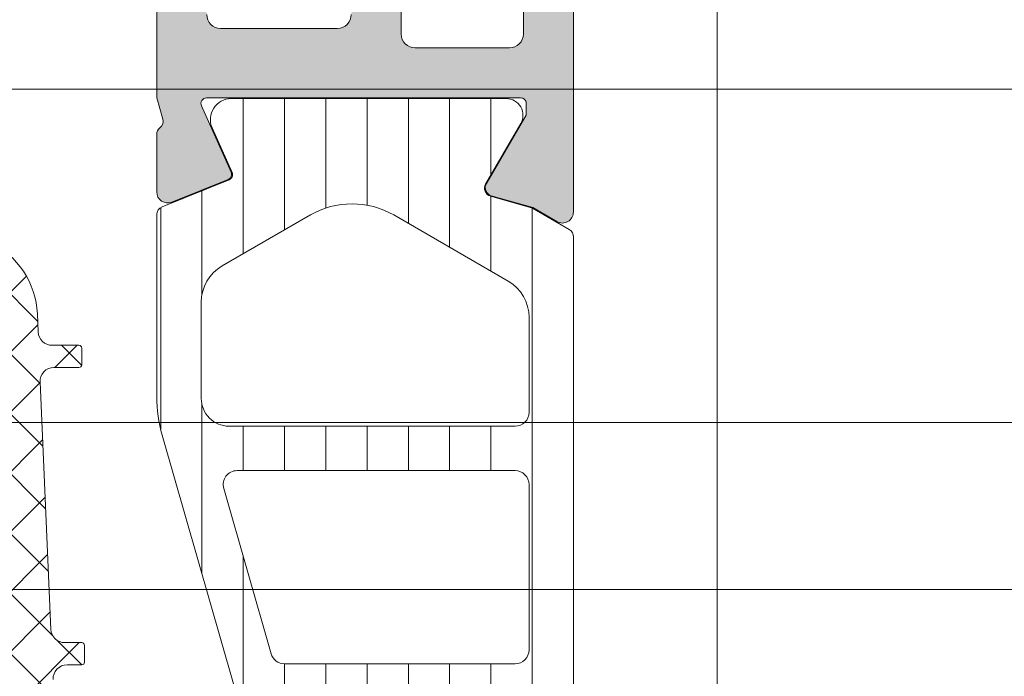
# Model space of a CAD drawing. Header units: millimetres. Extents: x 213386 to 506888, y 183055 to 450952.
# Tile 6 of 256: x 374470 to 374505, y 284336 to 284360. Entities that reach past the tile are written whole.
import ezdxf

# ---------------------------------------------------------------- set-up
doc = ezdxf.new("R2010")
doc.units = ezdxf.units.MM
doc.layers.add('FASÁDA DETAILNÍ', color=255, linetype='Continuous', lineweight=0)

msp = doc.modelspace()

# ---------------------------------------------------------------- hatches: boundary and pattern name
at = {"layer": 'FASÁDA DETAILNÍ'}
h = msp.add_hatch(color=256, dxfattribs=at)
edge = h.paths.add_edge_path(flags=16)
edge.add_ellipse((374483.9328821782, 284386.6363322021), major_axis=(-0.4999740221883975, 0), ratio=1, start_angle=-90.0029770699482, end_angle=0.0029770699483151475, ccw=False)
edge.add_line((374483.9329081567, 284387.1363062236), (374501.9329081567, 284387.1363062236))
edge.add_ellipse((374501.9329341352, 284386.6363322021), major_axis=(-0.4999740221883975, 0), ratio=1, start_angle=179.9970229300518, end_angle=270.00297706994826, ccw=False)
edge.add_line((374502.4329081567, 284386.6363062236), (374502.4329081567, 284374.1363062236))
edge.add_ellipse((374501.9328863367, 284374.1363280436), major_axis=(-0.5000218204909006, 0), ratio=1, start_angle=90.00250028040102, end_angle=179.9974997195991, ccw=False)
edge.add_line((374501.9329081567, 284373.6363062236), (374489.3298571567, 284373.6363062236))
edge.add_ellipse((374489.3298560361, 284372.1363073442), major_axis=(-1.499998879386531, 0), ratio=1, start_angle=-90.00004280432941, end_angle=4.280432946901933e-05)
edge.add_line((374487.8298571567, 284372.1363062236), (374487.8298571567, 284359.1363182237))
edge.add_ellipse((374487.3298575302, 284359.1363178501), major_axis=(-0.4999996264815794, 0), ratio=1, start_angle=89.99995719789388, end_angle=180.0000428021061, ccw=False)
edge.add_line((374487.3298571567, 284358.6363182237), (374483.9329081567, 284358.6363182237))
edge.add_ellipse((374483.9329077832, 284359.1363178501), major_axis=(-0.4999996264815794, 0), ratio=1, start_angle=-4.280210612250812e-05, end_angle=90.00004280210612, ccw=False)
edge.add_line((374483.4329081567, 284359.1363182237), (374483.4329081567, 284386.6363062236))
edge = h.paths.add_edge_path()
edge.add_line((374454.6329131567, 284387.8363182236), (374454.6329131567, 284384.8363182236))
edge.add_line((374454.6329131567, 284384.8363182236), (374456.6329131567, 284384.8363182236))
edge.add_arc((374456.6329391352, 284385.3362922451), 0.4999740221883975, 269.9970229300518, 360.0029770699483)
edge.add_line((374457.1329131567, 284385.3363182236), (374457.1329131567, 284385.8363182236))
edge.add_line((374457.1329131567, 284385.8363182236), (374456.1329131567, 284385.8363182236))
edge.add_line((374456.1329131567, 284385.8363182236), (374456.1329131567, 284386.8363182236))
edge.add_arc((374457.1329772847, 284386.8362540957), 1.000064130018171, 90.00367402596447, 179.9963259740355, ccw=False)
edge.add_line((374457.1329131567, 284387.8363182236), (374461.1329131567, 284387.8363182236))
edge.add_arc((374461.1328831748, 284386.8362882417), 1.000029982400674, 0.0017177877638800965, 89.99828221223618, ccw=False)
edge.add_line((374462.1329131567, 284386.8363182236), (374462.1329131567, 284385.8363182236))
edge.add_line((374462.1329131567, 284385.8363182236), (374461.1329131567, 284385.8363182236))
edge.add_line((374461.1329131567, 284385.8363182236), (374461.1329131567, 284385.3363182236))
edge.add_arc((374461.6329187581, 284385.3363238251), 0.5000056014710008, 180.0006418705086, 269.9993581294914)
edge.add_line((374461.6329131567, 284384.8363182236), (374464.4329161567, 284384.8363182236))
edge.add_arc((374464.4329161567, 284385.3363182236), 0.5, 270, 450)
edge.add_line((374464.4329161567, 284385.8363182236), (374464.1329131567, 284385.8363182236))
edge.add_arc((374464.1329238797, 284386.3363289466), 0.5000107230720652, 180.0012287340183, 269.99877126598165, ccw=False)
edge.add_line((374463.6329131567, 284386.3363182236), (374463.6329131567, 284386.8363182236))
edge.add_arc((374464.1329810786, 284386.8362503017), 0.5000679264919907, 90.00778221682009, 179.9922177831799, ccw=False)
edge.add_line((374464.1329131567, 284387.3363182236), (374475.4329081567, 284387.3363182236))
edge.add_arc((374475.4328863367, 284386.8362964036), 0.5000218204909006, 0.002500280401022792, 89.99749971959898, ccw=False)
edge.add_line((374475.9329081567, 284386.8363182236), (374475.9329081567, 284386.3363182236))
edge.add_arc((374475.4329708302, 284386.3362555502), 0.499937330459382, -90.00718275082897, 0.007182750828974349, ccw=False)
edge.add_line((374475.4329081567, 284385.8363182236), (374475.1329051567, 284385.8363182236))
edge.add_arc((374475.1329679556, 284385.3362554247), 0.5000628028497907, 90.00719532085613, 179.9928046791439)
edge.add_line((374474.6329051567, 284385.3363182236), (374474.6329051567, 284380.8363182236))
edge.add_arc((374475.1329107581, 284380.8363238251), 0.5000056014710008, 180.0006418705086, 269.9993581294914)
edge.add_line((374475.1329051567, 284380.3363182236), (374475.9329081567, 284380.3363182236))
edge.add_arc((374475.9329341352, 284380.8362922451), 0.4999740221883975, 269.9970229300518, 360.0029770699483)
edge.add_line((374476.4329081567, 284380.8363182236), (374476.4329081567, 284382.8363182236))
edge.add_arc((374476.9329760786, 284382.8362503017), 0.5000679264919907, 90.00778221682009, 179.9922177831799, ccw=False)
edge.add_line((374476.9329081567, 284383.3363182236), (374477.4329081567, 284383.3363182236))
edge.add_arc((374477.4329708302, 284383.8362555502), 0.499937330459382, 269.992817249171, 360.0071827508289)
edge.add_line((374477.9329081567, 284383.8363182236), (374477.9329081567, 284386.8363182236))
edge.add_arc((374478.4329632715, 284386.8362631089), 0.5000551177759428, 90.00631498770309, 179.9936850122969, ccw=False)
edge.add_line((374478.4329081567, 284387.3363182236), (374480.1329051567, 284387.3363182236))
edge.add_arc((374480.1329370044, 284385.8363500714), 1.499968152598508, -0.0012165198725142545, 90.00121651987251, ccw=False)
edge.add_line((374481.6329051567, 284385.8363182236), (374481.6329051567, 284359.8363182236))
edge.add_arc((374481.1329260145, 284359.8362973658), 0.4999791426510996, -90.0023902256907, 0.0023902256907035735, ccw=False)
edge.add_line((374481.1329051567, 284359.3363182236), (374476.9329081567, 284359.3363182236))
edge.add_arc((374476.9329137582, 284359.8363238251), 0.5000056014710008, 180.0006418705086, 269.9993581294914, ccw=False)
edge.add_line((374476.4329081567, 284359.8363182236), (374476.4329081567, 284361.8363182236))
edge.add_arc((374475.9328863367, 284361.8362964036), 0.5000218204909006, 0.002500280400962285, 89.99749971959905)
edge.add_line((374475.9329081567, 284362.3363182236), (374475.1329051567, 284362.3363182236))
edge.add_arc((374475.1329577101, 284361.8362656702), 0.5000525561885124, 90.00602154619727, 179.9939784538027)
edge.add_line((374474.6329051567, 284361.8363182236), (374474.6329051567, 284356.8363172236))
edge.add_line((374474.6329051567, 284356.8363172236), (374474.8502261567, 284356.0784282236))
edge.add_arc((374474.5618477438, 284355.9957369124), 0.2999999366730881, -52.09518533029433, 16.00002422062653, ccw=False)
edge.add_arc((374474.9304582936, 284355.5223170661), 0.3000001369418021, 127.9047180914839, 179.9999699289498)
edge.add_line((374474.6304581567, 284355.5223172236), (374474.6304601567, 284353.4581702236))
edge.add_arc((374475.0304595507, 284353.4581697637), 0.3999993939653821, 179.9999341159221, 291.9737695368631)
edge.add_line((374475.1801321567, 284353.0872282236), (374477.2033611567, 284353.9035892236))
edge.add_arc((374477.1285245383, 284354.0890594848), 0.1999993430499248, 291.9739078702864, 384.1410923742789)
edge.add_line((374477.3110321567, 284354.1708562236), (374476.2427121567, 284356.5545412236))
edge.add_arc((374476.4252202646, 284356.6363379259), 0.1999997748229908, 89.18009939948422, 204.1410254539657, ccw=False)
edge.add_line((374476.4280821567, 284356.8363172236), (374487.7321621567, 284356.8363182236))
edge.add_arc((374487.7405938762, 284356.6449037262), 0.1916001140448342, -1.0444500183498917, 92.52222189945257, ccw=False)
edge.add_line((374487.9321621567, 284356.6414112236), (374487.9321621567, 284356.2208272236))
edge.add_line((374487.9321621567, 284356.2208272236), (374486.5004271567, 284353.7552152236))
edge.add_arc((374486.7597641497, 284353.6044035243), 0.2999997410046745, 149.8208038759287, 254.0000282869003)
edge.add_line((374486.6770731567, 284353.3160252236), (374488.1692341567, 284352.8881542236))
edge.add_line((374488.1692341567, 284352.8881542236), (374489.0325091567, 284352.3897422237))
edge.add_arc((374489.2325091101, 284352.7361524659), 0.400000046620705, 240.0000115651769, 359.9999652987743)
edge.add_line((374489.6325091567, 284352.7361522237), (374489.6321621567, 284356.8440832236))
edge.add_line((374489.6321621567, 284356.8440832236), (374489.6298571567, 284371.3361402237))
edge.add_arc((374490.129857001, 284371.3363183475), 0.4999998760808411, 89.99998216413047, 180.0204114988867, ccw=False)
edge.add_line((374490.1298571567, 284371.8363182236), (374495.5328991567, 284371.8363182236))
edge.add_arc((374495.5328995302, 284371.3363185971), 0.4999996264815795, -4.280210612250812e-05, 90.00004280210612, ccw=False)
edge.add_line((374496.0328991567, 284371.3363182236), (374496.0328991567, 284368.8363182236))
edge.add_arc((374496.5328987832, 284368.8363178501), 0.4999996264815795, 179.9999571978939, 270.0000428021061)
edge.add_line((374496.5328991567, 284368.3363182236), (374497.8329021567, 284368.3363182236))
edge.add_arc((374497.8329230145, 284368.8362973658), 0.4999791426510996, 269.9976097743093, 360.0023902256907)
edge.add_line((374498.3329021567, 284368.8363182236), (374498.3329021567, 284369.3363182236))
edge.add_line((374498.3329021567, 284369.3363182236), (374497.3329021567, 284369.3363182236))
edge.add_line((374497.3329021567, 284369.3363182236), (374497.3329021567, 284370.8363182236))
edge.add_arc((374498.3329338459, 284370.8362865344), 1.00003168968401, 90.00181559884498, 179.998184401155, ccw=False)
edge.add_line((374498.3329021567, 284371.8363182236), (374502.3329021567, 284371.8363182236))
edge.add_arc((374502.3328329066, 284370.8362489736), 1.000069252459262, 0.003967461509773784, 89.99603253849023, ccw=False)
edge.add_line((374503.3329021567, 284370.8363182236), (374503.3329021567, 284369.3363182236))
edge.add_line((374503.3329021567, 284369.3363182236), (374502.3329021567, 284369.3363182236))
edge.add_line((374502.3329021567, 284369.3363182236), (374502.3329021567, 284368.8363182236))
edge.add_arc((374502.8328761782, 284368.8362922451), 0.4999740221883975, 179.9970229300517, 270.0029770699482)
edge.add_line((374502.8329021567, 284368.3363182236), (374504.1329051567, 284368.3363182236))
edge.add_arc((374504.1328995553, 284368.8363238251), 0.5000056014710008, 270.0006418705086, 359.9993581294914)
edge.add_line((374504.6329051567, 284368.8363182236), (374504.6329051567, 284387.8363182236))
edge.add_arc((374503.1329344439, 284387.8363475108), 1.49997071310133, 359.9988812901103, 450.0011187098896)
edge.add_line((374503.1329051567, 284389.3363182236), (374456.1329131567, 284389.3363182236))
edge.add_arc((374456.1329734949, 284387.8362578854), 1.500060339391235, 90.00230465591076, 179.9976953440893)
h = msp.add_hatch(dxfattribs=at)
h.set_pattern_fill('ANSI37', color=256, scale=0.48, angle=90, style=0)
h.set_pattern_definition([(135, (374459.6329331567, 284329.3363462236), (-1.077630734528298, -1.077630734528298), []), (225, (374459.6329331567, 284329.3363462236), (1.077630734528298, -1.077630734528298), [])])
edge = h.paths.add_edge_path(flags=16)
edge.add_line((374458.9686391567, 284325.9350692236), (374457.5757851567, 284326.0348132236))
edge.add_arc((374457.532927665, 284325.4363463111), 0.5999995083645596, 85.90391948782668, 180.0000083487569)
edge.add_arc((374457.532927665, 284325.4363461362), 0.5999995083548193, 179.9999916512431, 274.0960805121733)
edge.add_line((374457.5757851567, 284324.8378792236), (374458.9686391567, 284324.9376232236))
edge.add_arc((374458.9329246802, 284325.4363462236), 0.5000001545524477, 274.0960643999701, 445.9039356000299)
edge = h.paths.add_edge_path(flags=16)
edge.add_arc((374462.1329327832, 284323.8363495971), 0.4999996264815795, 89.9999571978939, 180.0000428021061)
edge.add_line((374461.6329331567, 284323.8363492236), (374461.6329331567, 284320.2426642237))
edge.add_arc((374462.1329334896, 284320.2426642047), 0.5000003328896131, 179.9999978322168, 293.2180266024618)
edge.add_line((374462.3300491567, 284319.7831582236), (374468.6611511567, 284322.4990362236))
edge.add_arc((374468.464035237, 284322.9585415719), 0.4999998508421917, 293.2180817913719, 362.5001106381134)
edge.add_line((374468.9635591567, 284322.9803522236), (374468.9252331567, 284323.8581592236))
edge.add_arc((374468.4257095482, 284323.8363497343), 0.4999994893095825, 2.499979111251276, 90.00004486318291)
edge.add_line((374468.4257091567, 284324.3363492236), (374462.1329331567, 284324.3363492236))
edge = h.paths.add_edge_path(flags=16)
edge.add_line((374467.5410951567, 284349.3902682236), (374458.6442421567, 284353.5389382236))
edge.add_arc((374458.4329330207, 284353.0857844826), 0.4999998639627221, 64.99999208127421, 180.0000296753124)
edge.add_line((374457.9329331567, 284353.0857842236), (374457.9329331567, 284343.7363492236))
edge.add_arc((374458.4329327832, 284343.7363488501), 0.4999996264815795, 179.9999571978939, 270.0000428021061)
edge.add_line((374458.4329331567, 284343.2363492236), (374467.5568561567, 284343.2363492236))
edge.add_arc((374467.5568559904, 284343.7363492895), 0.5000000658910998, 270.000019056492, 362.5000272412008)
edge.add_line((374468.0563801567, 284343.7581592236), (374467.8293101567, 284348.9589232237))
edge.add_arc((374467.3297847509, 284348.9371134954), 0.5000012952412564, 2.499997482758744, 64.99990801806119)
edge = h.paths.add_edge_path(flags=16)
edge.add_arc((374458.4329327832, 284340.5363495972), 0.4999996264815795, 89.9999571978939, 180.0000428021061)
edge.add_line((374457.9329331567, 284340.5363492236), (374457.9329331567, 284333.3363492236))
edge.add_arc((374458.4329327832, 284333.3363488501), 0.4999996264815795, 179.9999571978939, 270.0000428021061)
edge.add_line((374458.4329331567, 284332.8363492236), (374459.6329331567, 284332.8363492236))
edge.add_arc((374459.6329346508, 284330.8363507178), 1.99999850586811, -4.28037736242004e-05, 90.00004280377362, ccw=False)
edge.add_line((374461.6329331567, 284330.8363492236), (374461.6329331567, 284327.0363492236))
edge.add_arc((374462.1329327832, 284327.0363488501), 0.4999996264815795, 179.9999571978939, 270.0000428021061)
edge.add_line((374462.1329331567, 284326.5363492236), (374468.2859941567, 284326.5363492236))
edge.add_arc((374468.2859939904, 284327.0363492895), 0.5000000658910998, 270.000019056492, 362.5000272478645)
edge.add_line((374468.7855181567, 284327.0581592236), (374468.5453831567, 284332.5581592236))
edge.add_arc((374468.0458595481, 284332.5363497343), 0.4999994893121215, 2.499979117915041, 90.00004485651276)
edge.add_line((374468.0458591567, 284333.0363492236), (374462.7329331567, 284333.0363492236))
edge.add_arc((374462.7329331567, 284334.1363492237), 1.100000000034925, 90, 270, ccw=False)
edge.add_line((374462.7329331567, 284335.2363492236), (374467.9061441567, 284335.2363492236))
edge.add_arc((374467.9061439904, 284335.7363492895), 0.5000000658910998, 270.000019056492, 362.5000272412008)
edge.add_line((374468.4056681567, 284335.7581592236), (374468.1960951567, 284340.5581592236))
edge.add_arc((374467.6965715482, 284340.5363497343), 0.4999994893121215, 2.499979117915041, 90.00004485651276)
edge.add_line((374467.6965711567, 284341.0363492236), (374458.4329331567, 284341.0363492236))
edge = h.paths.add_edge_path()
edge.add_line((374459.8193901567, 284355.7494022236), (374468.6072561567, 284351.6515532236))
edge.add_ellipse((374467.3393986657, 284348.9326278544), major_axis=(-3.000002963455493, 0), ratio=1, start_angle=182.5000588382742, end_angle=244.999969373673, ccw=False)
edge.add_line((374470.3365461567, 284349.0634892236), (374470.3648801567, 284348.4145392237))
edge.add_ellipse((374470.8644037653, 284348.4363487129), major_axis=(-0.4999994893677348, 0), ratio=1, start_angle=2.499979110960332, end_angle=90.00004484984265)
edge.add_line((374470.8644041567, 284347.9363492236), (374471.8329331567, 284347.9363492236))
edge.add_ellipse((374471.8329332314, 284347.8363492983), major_axis=(-0.09999992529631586, 0), ratio=1, start_angle=179.9999572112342, end_angle=270.0000427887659, ccw=False)
edge.add_line((374471.9329331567, 284347.8363492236), (374471.9329331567, 284347.2363492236))
edge.add_ellipse((374471.8329332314, 284347.236349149), major_axis=(-0.09999992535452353, 0), ratio=1, start_angle=89.99995721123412, end_angle=180.0000427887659, ccw=False)
edge.add_line((374471.8329331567, 284347.1363492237), (374470.9298951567, 284347.1363492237))
edge.add_ellipse((374470.9298953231, 284346.6363491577), major_axis=(-0.5000000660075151, 0), ratio=1, start_angle=-89.99998093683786, end_angle=2.500027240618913)
edge.add_line((374470.4303711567, 284346.6145392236), (374470.8242091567, 284337.7142452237))
edge.add_ellipse((374471.3237204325, 284337.7363493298), major_axis=(-0.5000001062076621, 0), ratio=1, start_angle=2.533769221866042, end_angle=90.00008298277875)
edge.add_line((374471.3237211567, 284337.2363492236), (374471.9329331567, 284337.2363492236))
edge.add_ellipse((374471.9329332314, 284337.1363492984), major_axis=(-0.09999992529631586, 0), ratio=1, start_angle=179.9999572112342, end_angle=270.0000427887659, ccw=False)
edge.add_line((374472.0329331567, 284337.1363492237), (374472.0329331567, 284336.5363492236))
edge.add_ellipse((374471.9329332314, 284336.536349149), major_axis=(-0.09999992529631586, 0), ratio=1, start_angle=89.99995721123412, end_angle=180.0000427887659, ccw=False)
edge.add_line((374471.9329331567, 284336.4363492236), (374471.4033711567, 284336.4363492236))
edge.add_ellipse((374471.4033708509, 284335.9363487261), major_axis=(-0.5000004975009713, 0), ratio=1, start_angle=-90.00003503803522, end_angle=2.533697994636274)
edge.add_line((374470.9038591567, 284335.9142452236), (374471.4145151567, 284324.3740202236))
edge.add_ellipse((374471.9140397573, 284324.395829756), major_axis=(-0.50000048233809, 0), ratio=1, start_angle=2.499979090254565, end_angle=93.21705730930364)
edge.add_line((374471.9420991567, 284323.8966172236), (374477.0758421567, 284324.1851802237))
edge.add_ellipse((374476.9602867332, 284324.5955982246), major_axis=(-0.4263754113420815, 0), ratio=1, start_angle=105.7248544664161, end_angle=249.2410276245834)
edge.add_line((374477.1114101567, 284324.9942932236), (374476.8788071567, 284324.9930532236))
edge.add_line((374476.8788071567, 284324.9930532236), (374474.9962281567, 284324.6949152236))
edge.add_line((374474.9962281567, 284324.6949152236), (374472.1469431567, 284325.0953412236))
edge.add_ellipse((374472.1886937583, 284325.3924218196), major_axis=(-0.2999999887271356, 0), ratio=1, start_angle=-34.59774638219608, end_angle=82.00025596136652, ccw=False)
edge.add_ellipse((374474.4112648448, 284323.8593084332), major_axis=(-3.000047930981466, 0), ratio=1, start_angle=251.9915754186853, end_angle=325.40235871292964, ccw=False)
edge.add_line((374475.3387501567, 284326.7123872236), (374477.5936411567, 284326.0788112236))
edge.add_ellipse((374477.4327116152, 284325.3035987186), major_axis=(-0.791740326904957, 0), ratio=1, start_angle=186.7983462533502, end_angle=258.2723102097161, ccw=False)
edge.add_line((374478.2188851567, 284325.3973212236), (374478.2201061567, 284324.3391112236))
edge.add_ellipse((374477.0410199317, 284324.4682354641), major_axis=(-1.186135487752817, 0), ratio=1, start_angle=108.6555764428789, end_angle=173.7503218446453, ccw=False)
edge.add_line((374477.4204391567, 284323.3444212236), (374474.1790991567, 284322.2500882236))
edge.add_line((374474.1790991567, 284322.2500882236), (374466.1293041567, 284319.3603102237))
edge.add_line((374466.1293041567, 284319.3603102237), (374456.2314271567, 284315.0275012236))
edge.add_ellipse((374456.0331570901, 284315.4865102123), major_axis=(-0.5000002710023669, 0), ratio=1, start_angle=0.06657638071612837, end_angle=113.3620494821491, ccw=False)
edge.add_line((374455.5331571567, 284315.4859292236), (374455.5325221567, 284316.0326302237))
edge.add_ellipse((374456.0325222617, 284316.0332104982), major_axis=(-0.5000004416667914, 0), ratio=1, start_angle=-66.07917546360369, end_angle=0.06649452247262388, ccw=False)
edge.add_line((374455.8297851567, 284316.4902642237), (374459.0337881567, 284317.8920202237))
edge.add_ellipse((374458.632933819, 284318.8081613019), major_axis=(-0.9999993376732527, 0), ratio=1, start_angle=113.6316147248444, end_angle=180.000052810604)
edge.add_line((374459.6329331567, 284318.8081622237), (374459.6329331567, 284324.0361042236))
edge.add_line((374459.6329331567, 284324.0361042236), (374457.8334541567, 284324.0361132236))
edge.add_line((374457.8334541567, 284324.0361132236), (374457.6955121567, 284323.5213122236))
edge.add_ellipse((374457.4183581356, 284323.6360774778), major_axis=(-0.2999756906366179, 0), ratio=1, start_angle=67.49643330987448, end_angle=157.5062997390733, ccw=False)
edge.add_line((374457.3035451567, 284323.3589432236), (374456.0334181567, 284324.2081102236))
edge.add_ellipse((374456.5331389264, 284325.073974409), major_axis=(-0.9997207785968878, 0), ratio=1, start_angle=-0.007611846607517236, end_angle=60.009239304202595, ccw=False)
edge.add_line((374455.5334181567, 284325.0741072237), (374455.5334491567, 284325.7984682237))
edge.add_ellipse((374456.5331869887, 284325.7982601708), major_axis=(-0.9997378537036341, 0), ratio=1, start_angle=299.99132494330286, end_angle=359.9880763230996, ccw=False)
edge.add_line((374456.0334491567, 284326.6641342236), (374457.3035451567, 284327.5133012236))
edge.add_ellipse((374457.4183570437, 284327.2361537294), major_axis=(-0.2999875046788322, 0), ratio=1, start_angle=202.498603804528, end_angle=292.50240615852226, ccw=False)
edge.add_line((374457.6955121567, 284327.3509472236), (374457.8334841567, 284326.8361312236))
edge.add_line((374457.8334841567, 284326.8361312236), (374459.6329331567, 284326.8361232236))
edge.add_line((374459.6329331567, 284326.8361232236), (374459.6329331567, 284330.0363502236))
edge.add_ellipse((374459.3329333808, 284330.0363504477), major_axis=(-0.2999997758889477, 0), ratio=1, start_angle=179.9999572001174, end_angle=270.0000427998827)
edge.add_line((374459.3329331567, 284330.3363502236), (374456.0329371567, 284330.3363502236))
edge.add_ellipse((374456.0329367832, 284330.8363498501), major_axis=(-0.4999996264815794, 0), ratio=1, start_angle=-4.280210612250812e-05, end_angle=90.00004280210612, ccw=False)
edge.add_line((374455.5329371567, 284330.8363502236), (374455.5329371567, 284357.7339722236))
edge.add_line((374455.5329371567, 284357.7339722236), (374457.0833291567, 284358.6290902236))
edge.add_ellipse((374457.3333292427, 284358.1960776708), major_axis=(-0.4999999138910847, 0), ratio=1, start_angle=180.0000633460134, end_angle=300.0000170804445, ccw=False)
edge.add_line((374457.8333291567, 284358.1960782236), (374459.5307001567, 284358.1960782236))
edge.add_line((374459.5307001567, 284358.1960782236), (374459.5307001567, 284356.2025562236))
edge.add_ellipse((374460.0307004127, 284356.2025558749), major_axis=(-0.5000002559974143, 0), ratio=1, start_angle=-3.995391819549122e-05, end_angle=64.999871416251)
h = msp.add_hatch(dxfattribs=at)
h.set_pattern_fill('ANSI37', color=256, scale=0.48, angle=90, style=0)
h.set_pattern_definition([(135, (374459.6329333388, 284329.3363462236), (-1.077630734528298, -1.077630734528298), []), (225, (374459.6329333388, 284329.3363462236), (1.077630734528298, -1.077630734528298), [])])
edge = h.paths.add_edge_path(flags=16)
edge.add_line((374458.9686393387, 284325.9350692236), (374457.5757853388, 284326.0348132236))
edge.add_arc((374457.5329278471, 284325.4363463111), 0.5999995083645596, 85.90391948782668, 180.0000083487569)
edge.add_arc((374457.5329278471, 284325.4363461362), 0.5999995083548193, 179.9999916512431, 274.0960805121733)
edge.add_line((374457.5757853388, 284324.8378792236), (374458.9686393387, 284324.9376232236))
edge.add_arc((374458.9329248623, 284325.4363462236), 0.5000001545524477, 274.0960643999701, 445.9039356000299)
edge = h.paths.add_edge_path(flags=16)
edge.add_arc((374462.1329329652, 284323.8363495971), 0.4999996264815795, 89.9999571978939, 180.0000428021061)
edge.add_line((374461.6329333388, 284323.8363492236), (374461.6329333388, 284320.2426642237))
edge.add_arc((374462.1329336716, 284320.2426642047), 0.5000003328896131, 179.9999978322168, 293.2180266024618)
edge.add_line((374462.3300493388, 284319.7831582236), (374468.6611513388, 284322.4990362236))
edge.add_arc((374468.4640354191, 284322.9585415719), 0.4999998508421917, 293.2180817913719, 362.5001106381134)
edge.add_line((374468.9635593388, 284322.9803522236), (374468.9252333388, 284323.8581592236))
edge.add_arc((374468.4257097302, 284323.8363497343), 0.4999994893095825, 2.499979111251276, 90.00004486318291)
edge.add_line((374468.4257093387, 284324.3363492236), (374462.1329333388, 284324.3363492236))
edge = h.paths.add_edge_path(flags=16)
edge.add_line((374467.5410953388, 284349.3902682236), (374458.6442423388, 284353.5389382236))
edge.add_arc((374458.4329332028, 284353.0857844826), 0.4999998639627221, 64.99999208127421, 180.0000296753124)
edge.add_line((374457.9329333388, 284353.0857842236), (374457.9329333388, 284343.7363492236))
edge.add_arc((374458.4329329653, 284343.7363488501), 0.4999996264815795, 179.9999571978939, 270.0000428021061)
edge.add_line((374458.4329333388, 284343.2363492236), (374467.5568563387, 284343.2363492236))
edge.add_arc((374467.5568561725, 284343.7363492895), 0.5000000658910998, 270.000019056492, 362.5000272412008)
edge.add_line((374468.0563803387, 284343.7581592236), (374467.8293103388, 284348.9589232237))
edge.add_arc((374467.329784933, 284348.9371134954), 0.5000012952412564, 2.499997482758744, 64.99990801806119)
edge = h.paths.add_edge_path(flags=16)
edge.add_arc((374458.4329329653, 284340.5363495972), 0.4999996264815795, 89.9999571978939, 180.0000428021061)
edge.add_line((374457.9329333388, 284340.5363492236), (374457.9329333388, 284333.3363492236))
edge.add_arc((374458.4329329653, 284333.3363488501), 0.4999996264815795, 179.9999571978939, 270.0000428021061)
edge.add_line((374458.4329333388, 284332.8363492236), (374459.6329333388, 284332.8363492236))
edge.add_arc((374459.6329348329, 284330.8363507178), 1.99999850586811, -4.28037736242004e-05, 90.00004280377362, ccw=False)
edge.add_line((374461.6329333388, 284330.8363492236), (374461.6329333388, 284327.0363492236))
edge.add_arc((374462.1329329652, 284327.0363488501), 0.4999996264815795, 179.9999571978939, 270.0000428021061)
edge.add_line((374462.1329333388, 284326.5363492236), (374468.2859943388, 284326.5363492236))
edge.add_arc((374468.2859941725, 284327.0363492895), 0.5000000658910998, 270.000019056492, 362.5000272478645)
edge.add_line((374468.7855183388, 284327.0581592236), (374468.5453833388, 284332.5581592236))
edge.add_arc((374468.0458597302, 284332.5363497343), 0.4999994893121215, 2.499979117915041, 90.00004485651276)
edge.add_line((374468.0458593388, 284333.0363492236), (374462.7329333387, 284333.0363492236))
edge.add_arc((374462.7329333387, 284334.1363492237), 1.100000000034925, 90, 270, ccw=False)
edge.add_line((374462.7329333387, 284335.2363492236), (374467.9061443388, 284335.2363492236))
edge.add_arc((374467.9061441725, 284335.7363492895), 0.5000000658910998, 270.000019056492, 362.5000272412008)
edge.add_line((374468.4056683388, 284335.7581592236), (374468.1960953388, 284340.5581592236))
edge.add_arc((374467.6965717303, 284340.5363497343), 0.4999994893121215, 2.499979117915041, 90.00004485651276)
edge.add_line((374467.6965713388, 284341.0363492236), (374458.4329333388, 284341.0363492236))
edge = h.paths.add_edge_path()
edge.add_line((374459.8193903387, 284355.7494022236), (374468.6072563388, 284351.6515532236))
edge.add_ellipse((374467.3393988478, 284348.9326278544), major_axis=(-3.000002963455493, 0), ratio=1, start_angle=182.5000588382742, end_angle=244.999969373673, ccw=False)
edge.add_line((374470.3365463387, 284349.0634892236), (374470.3648803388, 284348.4145392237))
edge.add_ellipse((374470.8644039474, 284348.4363487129), major_axis=(-0.4999994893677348, 0), ratio=1, start_angle=2.499979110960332, end_angle=90.00004484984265)
edge.add_line((374470.8644043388, 284347.9363492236), (374471.8329333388, 284347.9363492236))
edge.add_ellipse((374471.8329334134, 284347.8363492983), major_axis=(-0.09999992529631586, 0), ratio=1, start_angle=179.9999572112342, end_angle=270.0000427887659, ccw=False)
edge.add_line((374471.9329333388, 284347.8363492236), (374471.9329333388, 284347.2363492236))
edge.add_ellipse((374471.8329334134, 284347.236349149), major_axis=(-0.09999992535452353, 0), ratio=1, start_angle=89.99995721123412, end_angle=180.0000427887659, ccw=False)
edge.add_line((374471.8329333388, 284347.1363492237), (374470.9298953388, 284347.1363492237))
edge.add_ellipse((374470.9298955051, 284346.6363491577), major_axis=(-0.5000000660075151, 0), ratio=1, start_angle=-89.99998093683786, end_angle=2.500027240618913)
edge.add_line((374470.4303713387, 284346.6145392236), (374470.8242093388, 284337.7142452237))
edge.add_ellipse((374471.3237206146, 284337.7363493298), major_axis=(-0.5000001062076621, 0), ratio=1, start_angle=2.533769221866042, end_angle=90.00008298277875)
edge.add_line((374471.3237213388, 284337.2363492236), (374471.9329333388, 284337.2363492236))
edge.add_ellipse((374471.9329334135, 284337.1363492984), major_axis=(-0.09999992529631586, 0), ratio=1, start_angle=179.9999572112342, end_angle=270.0000427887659, ccw=False)
edge.add_line((374472.0329333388, 284337.1363492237), (374472.0329333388, 284336.5363492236))
edge.add_ellipse((374471.9329334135, 284336.536349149), major_axis=(-0.09999992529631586, 0), ratio=1, start_angle=89.99995721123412, end_angle=180.0000427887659, ccw=False)
edge.add_line((374471.9329333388, 284336.4363492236), (374471.4033713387, 284336.4363492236))
edge.add_ellipse((374471.403371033, 284335.9363487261), major_axis=(-0.5000004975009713, 0), ratio=1, start_angle=-90.00003503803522, end_angle=2.533697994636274)
edge.add_line((374470.9038593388, 284335.9142452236), (374471.4145153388, 284324.3740202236))
edge.add_ellipse((374471.9140399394, 284324.395829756), major_axis=(-0.50000048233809, 0), ratio=1, start_angle=2.499979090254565, end_angle=93.21705730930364)
edge.add_line((374471.9420993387, 284323.8966172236), (374477.0758423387, 284324.1851802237))
edge.add_ellipse((374476.9602869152, 284324.5955982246), major_axis=(-0.4263754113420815, 0), ratio=1, start_angle=105.7248544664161, end_angle=249.2410276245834)
edge.add_line((374477.1114103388, 284324.9942932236), (374476.8788073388, 284324.9930532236))
edge.add_line((374476.8788073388, 284324.9930532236), (374474.9962283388, 284324.6949152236))
edge.add_line((374474.9962283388, 284324.6949152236), (374472.1469433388, 284325.0953412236))
edge.add_ellipse((374472.1886939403, 284325.3924218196), major_axis=(-0.2999999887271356, 0), ratio=1, start_angle=-34.59774638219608, end_angle=82.00025596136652, ccw=False)
edge.add_ellipse((374474.4112650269, 284323.8593084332), major_axis=(-3.000047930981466, 0), ratio=1, start_angle=251.9915754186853, end_angle=325.40235871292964, ccw=False)
edge.add_line((374475.3387503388, 284326.7123872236), (374477.5936413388, 284326.0788112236))
edge.add_ellipse((374477.4327117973, 284325.3035987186), major_axis=(-0.791740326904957, 0), ratio=1, start_angle=186.7983462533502, end_angle=258.2723102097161, ccw=False)
edge.add_line((374478.2188853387, 284325.3973212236), (374478.2201063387, 284324.3391112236))
edge.add_ellipse((374477.0410201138, 284324.4682354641), major_axis=(-1.186135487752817, 0), ratio=1, start_angle=108.6555764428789, end_angle=173.7503218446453, ccw=False)
edge.add_line((374477.4204393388, 284323.3444212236), (374474.1790993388, 284322.2500882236))
edge.add_line((374474.1790993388, 284322.2500882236), (374466.1293043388, 284319.3603102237))
edge.add_line((374466.1293043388, 284319.3603102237), (374456.2314273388, 284315.0275012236))
edge.add_ellipse((374456.0331572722, 284315.4865102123), major_axis=(-0.5000002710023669, 0), ratio=1, start_angle=0.06657638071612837, end_angle=113.3620494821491, ccw=False)
edge.add_line((374455.5331573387, 284315.4859292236), (374455.5325223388, 284316.0326302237))
edge.add_ellipse((374456.0325224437, 284316.0332104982), major_axis=(-0.5000004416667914, 0), ratio=1, start_angle=-66.07917546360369, end_angle=0.06649452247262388, ccw=False)
edge.add_line((374455.8297853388, 284316.4902642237), (374459.0337883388, 284317.8920202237))
edge.add_ellipse((374458.6329340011, 284318.8081613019), major_axis=(-0.9999993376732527, 0), ratio=1, start_angle=113.6316147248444, end_angle=180.000052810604)
edge.add_line((374459.6329333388, 284318.8081622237), (374459.6329333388, 284324.0361042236))
edge.add_line((374459.6329333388, 284324.0361042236), (374457.8334543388, 284324.0361132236))
edge.add_line((374457.8334543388, 284324.0361132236), (374457.6955123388, 284323.5213122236))
edge.add_ellipse((374457.4183583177, 284323.6360774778), major_axis=(-0.2999756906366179, 0), ratio=1, start_angle=67.49643330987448, end_angle=157.5062997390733, ccw=False)
edge.add_line((374457.3035453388, 284323.3589432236), (374456.0334183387, 284324.2081102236))
edge.add_ellipse((374456.5331391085, 284325.073974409), major_axis=(-0.9997207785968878, 0), ratio=1, start_angle=-0.007611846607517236, end_angle=60.009239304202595, ccw=False)
edge.add_line((374455.5334183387, 284325.0741072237), (374455.5334493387, 284325.7984682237))
edge.add_ellipse((374456.5331871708, 284325.7982601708), major_axis=(-0.9997378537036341, 0), ratio=1, start_angle=299.99132494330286, end_angle=359.9880763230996, ccw=False)
edge.add_line((374456.0334493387, 284326.6641342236), (374457.3035453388, 284327.5133012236))
edge.add_ellipse((374457.4183572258, 284327.2361537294), major_axis=(-0.2999875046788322, 0), ratio=1, start_angle=202.498603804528, end_angle=292.50240615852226, ccw=False)
edge.add_line((374457.6955123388, 284327.3509472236), (374457.8334843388, 284326.8361312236))
edge.add_line((374457.8334843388, 284326.8361312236), (374459.6329333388, 284326.8361232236))
edge.add_line((374459.6329333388, 284326.8361232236), (374459.6329333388, 284330.0363502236))
edge.add_ellipse((374459.3329335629, 284330.0363504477), major_axis=(-0.2999997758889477, 0), ratio=1, start_angle=179.9999572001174, end_angle=270.0000427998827)
edge.add_line((374459.3329333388, 284330.3363502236), (374456.0329373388, 284330.3363502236))
edge.add_ellipse((374456.0329369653, 284330.8363498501), major_axis=(-0.4999996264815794, 0), ratio=1, start_angle=-4.280210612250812e-05, end_angle=90.00004280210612, ccw=False)
edge.add_line((374455.5329373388, 284330.8363502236), (374455.5329373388, 284357.7339722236))
edge.add_line((374455.5329373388, 284357.7339722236), (374457.0833293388, 284358.6290902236))
edge.add_ellipse((374457.3333294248, 284358.1960776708), major_axis=(-0.4999999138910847, 0), ratio=1, start_angle=180.0000633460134, end_angle=300.0000170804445, ccw=False)
edge.add_line((374457.8333293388, 284358.1960782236), (374459.5307003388, 284358.1960782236))
edge.add_line((374459.5307003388, 284358.1960782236), (374459.5307003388, 284356.2025562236))
edge.add_ellipse((374460.0307005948, 284356.2025558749), major_axis=(-0.5000002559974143, 0), ratio=1, start_angle=-3.995391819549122e-05, end_angle=64.999871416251)
h = msp.add_hatch(dxfattribs=at)
h.set_pattern_fill('ANSI31', color=256, scale=0.468, angle=45, style=0)
h.set_pattern_definition([(90, (374489.6329331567, 284311.3363462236), (-1.4859, 3.33066907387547e-16), [])])
edge = h.paths.add_edge_path(flags=16)
edge.add_line((374487.2848331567, 284329.4248242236), (374485.0621231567, 284328.1414622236))
edge.add_ellipse((374484.0622507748, 284329.8731871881), major_axis=(-1.999654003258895, 0), ratio=1, start_angle=60.00004577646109, end_angle=120.0015014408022, ccw=False)
edge.add_line((374483.0624251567, 284328.1414352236), (374481.9329071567, 284328.7935632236))
edge.add_ellipse((374483.4329102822, 284331.3916434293), major_axis=(-3.000005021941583, 0), ratio=1, start_angle=16.000054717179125, end_angle=59.99998644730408, ccw=False)
edge.add_line((374480.5491211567, 284330.5647272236), (374479.4964731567, 284334.2357492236))
edge.add_ellipse((374479.9771041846, 284334.3735680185), major_axis=(-0.5000002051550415, 0), ratio=1, start_angle=-90.00079894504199, end_angle=16.000007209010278, ccw=False)
edge.add_line((374479.9771111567, 284334.8735682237), (374487.5348641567, 284334.8734582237))
edge.add_ellipse((374487.5348543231, 284334.3734583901), major_axis=(-0.4999998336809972, 0), ratio=1, start_angle=179.999178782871, end_angle=269.99887315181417, ccw=False)
edge.add_line((374488.0348541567, 284334.3734512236), (374488.0347981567, 284330.7238022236))
edge.add_ellipse((374486.5347989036, 284330.7238416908), major_axis=(-1.499999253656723, 0), ratio=1, start_angle=120.00152725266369, end_angle=179.9984924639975, ccw=False)
edge = h.paths.add_edge_path(flags=16)
edge.add_line((374487.5348821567, 284336.4734602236), (374479.2315521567, 284336.4735872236))
edge.add_ellipse((374479.2315604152, 284336.9735875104), major_axis=(-0.5000002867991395, 0), ratio=1, start_angle=15.999943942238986, end_angle=89.99905365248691, ccw=False)
edge.add_line((374478.7509291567, 284336.8357692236), (374477.0440021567, 284342.7885312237))
edge.add_ellipse((374477.5246328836, 284342.9263502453), major_axis=(-0.4999999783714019, 0), ratio=1, start_angle=-90.0009480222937, end_angle=16.000041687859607, ccw=False)
edge.add_line((374477.5246411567, 284343.4263502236), (374487.5349951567, 284343.4261802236))
edge.add_ellipse((374487.5349829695, 284342.9261800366), major_axis=(-0.5000001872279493, 0), ratio=1, start_angle=179.9991047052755, end_angle=269.9986034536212, ccw=False)
edge.add_line((374488.0349831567, 284342.9261722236), (374488.0348931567, 284336.9734522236))
edge.add_ellipse((374487.5348928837, 284336.9734604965), major_axis=(-0.5000002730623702, 0), ratio=1, start_angle=89.99877077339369, end_angle=179.9990519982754, ccw=False)
edge = h.paths.add_edge_path(flags=16)
edge.add_line((374476.9858461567, 284350.7904842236), (374480.1622361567, 284352.6243732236))
edge.add_ellipse((374481.6622360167, 284350.026293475), major_axis=(-3.000002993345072, 0), ratio=1, start_angle=239.9985082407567, end_angle=299.99996390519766, ccw=False)
edge.add_line((374483.1623051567, 284352.6243332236), (374487.2851881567, 284350.2438382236))
edge.add_ellipse((374486.5351524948, 284348.944819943), major_axis=(-1.500000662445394, 0), ratio=1, start_angle=179.9984828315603, end_angle=239.9984416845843, ccw=False)
edge.add_line((374488.0351531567, 284348.9447802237), (374488.0350621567, 284345.5261662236))
edge.add_ellipse((374487.5350626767, 284345.5261797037), major_axis=(-0.4999994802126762, 0), ratio=1, start_angle=89.99856531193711, end_angle=179.9984553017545, ccw=False)
edge.add_line((374487.5350501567, 284345.0261802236), (374477.2357351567, 284345.0263612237))
edge.add_ellipse((374477.2357534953, 284346.0263615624), major_axis=(-1.000000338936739, 0), ratio=1, start_angle=-0.0015275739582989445, end_angle=89.99894927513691, ccw=False)
edge.add_line((374476.2357531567, 284346.0263882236), (374476.2358461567, 284349.4914862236))
edge.add_ellipse((374477.7358462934, 284349.4914460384), major_axis=(-1.50000013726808, 0), ratio=1, start_angle=300.0000030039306, end_angle=359.99846503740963, ccw=False)
edge = h.paths.add_edge_path()
edge.add_line((374474.6359781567, 284352.6382902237), (374474.6357561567, 284346.0852272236))
edge.add_arc((374479.635753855, 284346.0850603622), 4.99999770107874, 179.9980879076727, 196.0000237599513)
edge.add_line((374474.8294481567, 284344.7068722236), (374479.0980591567, 284329.8204542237))
edge.add_arc((374478.617428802, 284329.6826357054), 0.4999994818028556, -90.00007395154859, 15.999997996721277, ccw=False)
edge.add_line((374478.6174281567, 284329.1826362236), (374474.7340541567, 284329.1826362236))
edge.add_arc((374474.7340341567, 284328.1826362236), 1.000000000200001, 89.99885408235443, 269.9988540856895)
edge.add_line((374474.7340141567, 284327.1826362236), (374479.4323501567, 284327.1824482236))
edge.add_line((374479.4323501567, 284327.1824482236), (374479.4323501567, 284327.0263962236))
edge.add_arc((374479.7323501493, 284327.0263956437), 0.2999999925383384, 179.999889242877, 248.0261541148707)
edge.add_line((374479.6200951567, 284326.7481892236), (374482.0319971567, 284325.7750022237))
edge.add_arc((374481.9571605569, 284325.589530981), 0.200000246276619, -24.140982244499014, 68.0262022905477, ccw=False)
edge.add_line((374482.1396691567, 284325.5077342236), (374481.4231691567, 284323.9090492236))
edge.add_arc((374482.1075749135, 284323.6023109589), 0.7499997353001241, 155.8589415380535, 270.0000185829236)
edge.add_line((374482.1075751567, 284322.8523112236), (374487.2151241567, 284322.8523112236))
edge.add_arc((374487.2151240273, 284323.452311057), 0.5999998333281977, 270.000012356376, 390.1429248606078)
edge.add_line((374487.7339891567, 284323.7536062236), (374486.4727731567, 284325.9255632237))
edge.add_arc((374486.7322058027, 284326.076211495), 0.3000003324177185, 106.0000690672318, 210.1430306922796, ccw=False)
edge.add_line((374486.6495141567, 284326.3645902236), (374488.1639861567, 284326.7988572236))
edge.add_line((374488.1639861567, 284326.7988572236), (374489.4847581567, 284327.5614052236))
edge.add_arc((374489.3347574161, 284327.8212123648), 0.2999999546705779, 300.0001683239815, 362.4633047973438)
edge.add_line((374489.6344801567, 284327.8341062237), (374489.6344801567, 284351.8237602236))
edge.add_arc((374489.3351444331, 284351.8437148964), 0.3000001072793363, 356.1861237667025, 419.9998522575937)
edge.add_line((374489.4851451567, 284352.1035222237), (374488.1643391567, 284352.8660902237))
edge.add_line((374488.1643391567, 284352.8660902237), (374486.6498681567, 284353.3003572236))
edge.add_arc((374486.7325593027, 284353.5887363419), 0.3000005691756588, 149.8570816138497, 254.00004323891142, ccw=False)
edge.add_line((374486.4731261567, 284353.7393842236), (374487.7343421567, 284355.9113402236))
edge.add_arc((374487.2154767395, 284356.2126358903), 0.600000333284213, 329.8570476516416, 449.999960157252)
edge.add_line((374487.2154771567, 284356.8126362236), (374477.3118771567, 284356.8126362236))
edge.add_arc((374477.3118764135, 284356.0626361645), 0.7500000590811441, 89.99994321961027, 204.1410202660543)
edge.add_line((374476.6274701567, 284355.7558982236), (374477.3439701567, 284354.1572132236))
edge.add_arc((374477.1614615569, 284354.0754164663), 0.2000002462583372, -68.0262022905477, 24.140982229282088, ccw=False)
edge.add_line((374477.2362981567, 284353.8899452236), (374474.8237231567, 284352.9164862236))
edge.add_arc((374474.9359773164, 284352.6382803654), 0.2999991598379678, 111.9737385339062, 179.998117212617)

# ---------------------------------------------------------------- linework, layer by layer
for p, q in [((373041.6382373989, 284357.1544343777), (387044.8074328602, 284357.1544343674)), ((373041.6382373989, 284357.1544343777), (393344.8073991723, 284357.1544343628)), ((374022.1383372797, 284357.1544343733), (374494.8074328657, 284357.1544343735)), ((387044.8074328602, 284345.1544343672), (373041.6382373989, 284345.1544343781)), ((393344.8073991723, 284345.1544343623), (373041.6382373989, 284345.1544343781)), ((374494.8074328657, 284345.1544343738), (374022.1383372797, 284345.1544343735)), ((373041.6382373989, 284339.1544488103), (387044.8074328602, 284339.1544138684)), ((373041.6382373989, 284339.1544488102), (393344.8073991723, 284339.1543981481)), ((374022.1383372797, 284339.1544343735), (374494.8074328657, 284339.1544351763))]:
    msp.add_line(p, q, dxfattribs=at)
at = {"layer": 'FASÁDA DETAILNÍ', "extrusion": (0, 0, -1)}
for points in [[(-374483.4329081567, 284386.6363062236, 0.414244), (-374483.9329081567, 284387.1363062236), (-374501.9329081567, 284387.1363062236), (-374501.9329081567, 284387.1363062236, 0.414244), (-374502.4329081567, 284386.6363062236), (-374502.4329081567, 284374.1363062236), (-374502.4329081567, 284374.1363062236, 0.414188), (-374501.9329081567, 284373.6363062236), (-374489.3298571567, 284373.6363062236), (-374489.3298571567, 284373.6363062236, -0.414214), (-374487.8298571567, 284372.1363062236), (-374487.8298571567, 284359.1363182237), (-374487.8298571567, 284359.1363182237, 0.414214), (-374487.3298571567, 284358.6363182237), (-374483.9329081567, 284358.6363182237), (-374483.9329081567, 284358.6363182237, 0.414214), (-374483.4329081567, 284359.1363182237), (-374483.4329081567, 284386.6363062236)], [(-374476.9858461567, 284350.7904842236), (-374480.1622361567, 284352.6243732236), (-374480.1622361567, 284352.6243732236, 0.267956), (-374483.1623051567, 284352.6243332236), (-374487.2851881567, 284350.2438382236), (-374487.2851881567, 284350.2438382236, 0.267949), (-374488.0351531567, 284348.9447802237), (-374488.0350621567, 284345.5261662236), (-374488.0350621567, 284345.5261662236, 0.414213), (-374487.5350501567, 284345.0261802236), (-374477.2357351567, 284345.0263612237), (-374477.2357351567, 284345.0263612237, 0.414216), (-374476.2357531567, 284346.0263882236), (-374476.2358461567, 284349.4914862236), (-374476.2358461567, 284349.4914862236, 0.267942), (-374476.9858461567, 284350.7904842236)], [(-374487.5348821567, 284336.4734602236), (-374479.2315521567, 284336.4735872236), (-374479.2315521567, 284336.4735872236, 0.334591), (-374478.7509291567, 284336.8357692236), (-374477.0440021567, 284342.7885312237), (-374477.0440021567, 284342.7885312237, 0.498587), (-374477.5246411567, 284343.4263502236), (-374487.5349951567, 284343.4261802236), (-374487.5349951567, 284343.4261802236, 0.414211), (-374488.0349831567, 284342.9261722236), (-374488.0348931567, 284336.9734522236), (-374488.0348931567, 284336.9734522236, 0.414215), (-374487.5348821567, 284336.4734602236)]]:
    msp.add_lwpolyline(points, format="xyb", close=True, dxfattribs=at)
at = {"layer": 'FASÁDA DETAILNÍ'}
for points in [[(374474.6329051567, 284361.8363182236), (374474.6329051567, 284356.8363172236), (374474.8502261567, 284356.0784282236), (374474.8502261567, 284356.0784282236, -0.306185), (374474.7461531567, 284355.7590272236, 0.231306), (374474.6304581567, 284355.5223172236), (374474.6304601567, 284353.4581702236), (374474.6304601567, 284353.4581702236, 0.531563), (374475.1801321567, 284353.0872282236), (374477.2033611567, 284353.9035892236), (374477.2033611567, 284353.9035892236, 0.425336), (374477.3110321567, 284354.1708562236), (374476.2427121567, 284356.5545412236), (374476.2427121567, 284356.5545412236, -0.548397), (374476.4280821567, 284356.8363172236), (374487.7321621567, 284356.8363182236), (374487.7321621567, 284356.8363182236, -0.432566), (374487.9321621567, 284356.6414112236), (374487.9321621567, 284356.2208272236), (374486.5004271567, 284353.7552152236), (374486.5004271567, 284353.7552152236, 0.488701), (374486.6770731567, 284353.3160252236), (374488.1692341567, 284352.8881542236), (374489.0325091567, 284352.3897422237), (374489.0325091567, 284352.3897422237, 0.57735), (374489.6325091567, 284352.7361522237), (374489.6321621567, 284356.8440832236), (374489.6298571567, 284371.3361402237)], [(374481.6329051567, 284359.8363182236, -0.414238), (374481.1329051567, 284359.3363182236), (374476.9329081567, 284359.3363182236), (374476.9329081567, 284359.3363182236, -0.414207), (374476.4329081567, 284359.8363182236)], [(374489.6344801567, 284327.8341062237), (374489.6344801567, 284351.8237602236), (374489.6344801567, 284351.8237602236, 0.285866), (374489.4851451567, 284352.1035222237), (374488.1643391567, 284352.8660902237), (374486.6498681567, 284353.3003572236), (374486.6498681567, 284353.3003572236, -0.488505), (374486.4731261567, 284353.7393842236), (374487.7343421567, 284355.9113402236), (374487.7343421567, 284355.9113402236, 0.578182), (374487.2154771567, 284356.8126362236), (374477.3118771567, 284356.8126362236), (374477.3118771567, 284356.8126362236, 0.543753), (374476.6274701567, 284355.7558982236), (374477.3439701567, 284354.1572132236), (374477.3439701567, 284354.1572132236, -0.425336), (374477.2362981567, 284353.8899452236), (374474.8237231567, 284352.9164862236), (374474.8237231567, 284352.9164862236, 0.305847), (374474.6359781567, 284352.6382902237), (374474.6359781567, 284352.6382902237), (374474.6357561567, 284346.0852272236), (374474.6357561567, 284346.0852272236, 0.0699353), (374474.8294481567, 284344.7068722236), (374479.0980591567, 284329.8204542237)]]:
    msp.add_lwpolyline(points, format="xyb", dxfattribs=at)
msp.add_lwpolyline([(374575.7783116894, 284320.9004343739), (374963.4690885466, 284320.9004343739), (374963.4690885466, 284364.9004343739), (374575.7783116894, 284364.9004343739), (374494.8074328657, 284364.9004343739), (374494.8074328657, 284320.9004343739)], close=True, dxfattribs=at)
at = {"layer": 'FASÁDA DETAILNÍ', "extrusion": (0, 0, -1)}
for points in [[(-374468.6072561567, 284351.6515532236, 0.279675), (-374470.3365461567, 284349.0634892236), (-374470.3648801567, 284348.4145392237), (-374470.3648801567, 284348.4145392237, -0.401491), (-374470.8644041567, 284347.9363492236), (-374471.8329331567, 284347.9363492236), (-374471.8329331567, 284347.9363492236, 0.414214), (-374471.9329331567, 284347.8363492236), (-374471.9329331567, 284347.2363492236), (-374471.9329331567, 284347.2363492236, 0.414214), (-374471.8329331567, 284347.1363492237), (-374470.9298951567, 284347.1363492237), (-374470.9298951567, 284347.1363492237, -0.427052), (-374470.4303711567, 284346.6145392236), (-374470.8242091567, 284337.7142452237), (-374470.8242091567, 284337.7142452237, -0.40132), (-374471.3237211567, 284337.2363492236), (-374471.9329331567, 284337.2363492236), (-374471.9329331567, 284337.2363492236, 0.414214), (-374472.0329331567, 284337.1363492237), (-374472.0329331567, 284336.5363492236), (-374472.0329331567, 284336.5363492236, 0.414214), (-374471.9329331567, 284336.4363492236), (-374471.4033711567, 284336.4363492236), (-374471.4033711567, 284336.4363492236, -0.427226), (-374470.9038591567, 284335.9142452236)], [(-374468.6072563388, 284351.6515532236, 0.279675), (-374470.3365463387, 284349.0634892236), (-374470.3648803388, 284348.4145392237), (-374470.3648803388, 284348.4145392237, -0.401491), (-374470.8644043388, 284347.9363492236), (-374471.8329333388, 284347.9363492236), (-374471.8329333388, 284347.9363492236, 0.414214), (-374471.9329333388, 284347.8363492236), (-374471.9329333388, 284347.2363492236), (-374471.9329333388, 284347.2363492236, 0.414214), (-374471.8329333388, 284347.1363492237), (-374470.9298953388, 284347.1363492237), (-374470.9298953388, 284347.1363492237, -0.427052), (-374470.4303713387, 284346.6145392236), (-374470.8242093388, 284337.7142452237), (-374470.8242093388, 284337.7142452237, -0.40132), (-374471.3237213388, 284337.2363492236), (-374471.9329333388, 284337.2363492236), (-374471.9329333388, 284337.2363492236, 0.414214), (-374472.0329333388, 284337.1363492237), (-374472.0329333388, 284336.5363492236), (-374472.0329333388, 284336.5363492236, 0.414214), (-374471.9329333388, 284336.4363492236), (-374471.4033713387, 284336.4363492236), (-374471.4033713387, 284336.4363492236, -0.427226), (-374470.9038593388, 284335.9142452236)]]:
    msp.add_lwpolyline(points, format="xyb", dxfattribs=at)

doc.saveas('drawing.dxf')
